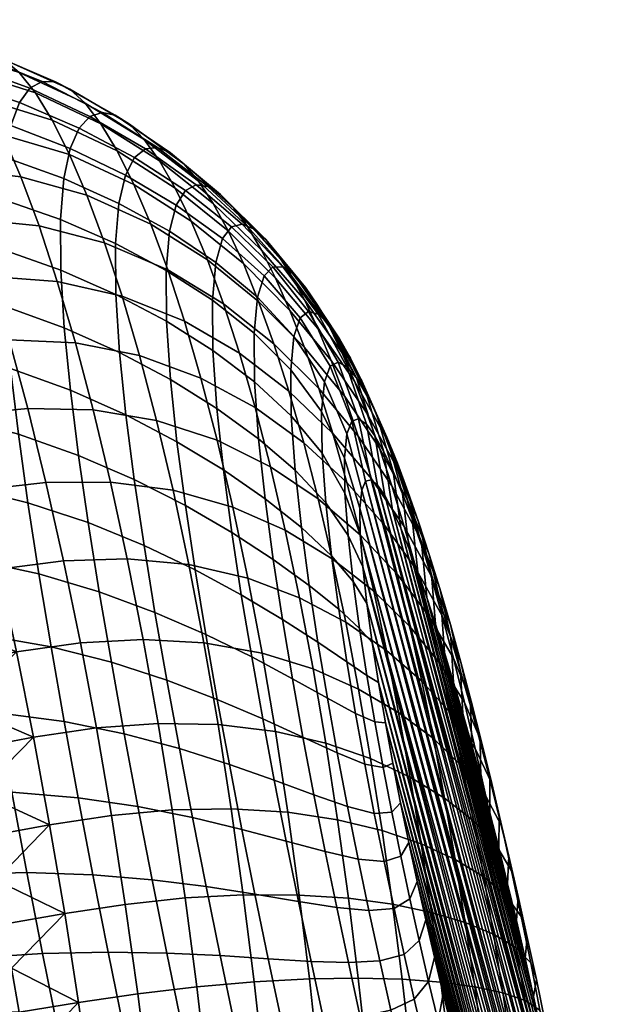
# Model space of a CAD drawing. Extents: x -120 to 2831, y -92 to 75.
# Tile 122 of 256: x 807 to 821, y 39 to 63. Entities that reach past the tile are written whole.
import ezdxf

# ---------------------------------------------------------------- set-up
doc = ezdxf.new("R2010")
doc.units = 0
doc.layers.add('GLASS', color=18, linetype='CONTINUOUS')

msp = doc.modelspace()

# ---------------------------------------------------------------- meshes
at = {"layer": 'GLASS'}
mesh = msp.add_polyface(dxfattribs=at)
corners = [(804.653, 57.973, 93.476), (803, 58.297, 93.666), (803.064, 56.872, 95.259), (804.726, 56.547, 95.036), (804.653, 59.232, 91.753), (803.004, 59.556, 91.927), (806.286, 58.79, 91.502), (806.289, 57.525, 93.212), (807.771, 58.268, 91.197), (807.777, 56.996, 92.893), (804.731, 60.288, 89.9), (803.078, 60.627, 90.067), (806.366, 59.832, 89.649), (807.854, 59.295, 89.343), (804.88, 61.126, 87.964), (803.219, 61.495, 88.118), (806.522, 60.631, 87.719), (808.017, 60.051, 87.416), (805.089, 61.75, 85.98), (803.418, 62.159, 86.107), (806.74, 61.201, 85.758), (808.241, 60.559, 85.479), (805.348, 62.171, 83.97), (803.668, 62.622, 84.055), (807.006, 61.563, 83.794), (808.51, 60.852, 83.56), (805.648, 62.398, 81.95), (803.961, 62.886, 81.979), (807.31, 61.734, 81.835), (808.815, 60.957, 81.667), (805.983, 62.435, 79.93), (804.291, 62.951, 79.895), (807.646, 61.724, 79.891), (804.653, 62.821, 77.817), (802.942, 63.153, 77.645), (802.585, 63.284, 79.779), (806.346, 62.287, 77.922), (808.006, 61.541, 77.968), (805.042, 62.497, 75.761), (803.328, 62.82, 75.534), (806.734, 61.957, 75.939), (808.388, 61.189, 76.076), (805.454, 61.982, 73.743), (803.74, 62.287, 73.464), (807.141, 61.447, 73.993), (808.786, 60.67, 74.223), (805.883, 61.281, 71.778), (804.172, 61.559, 71.452), (807.563, 60.76, 72.098), (806.326, 60.396, 69.882), (804.62, 60.642, 69.516), (807.996, 59.902, 70.267), (805.08, 59.543, 67.671), (803.364, 59.536, 67.306), (802.899, 60.676, 69.162), (806.778, 59.336, 68.07), (808.436, 58.875, 68.514), (805.548, 58.272, 65.933), (803.839, 58.223, 65.566), (807.235, 58.106, 66.358), (808.878, 57.686, 66.854), (806.018, 56.837, 64.319), (804.32, 56.748, 63.958), (807.692, 56.714, 64.761), (802.37, 57.304, 64.424)]
mesh.append_faces([[corners[k] for k in face] for face in [(0, 1, 2, 3), (4, 5, 1, 0), (6, 4, 0, 7), (8, 6, 7, 9), (10, 11, 5, 4), (12, 10, 4, 6), (13, 12, 6, 8), (14, 15, 11, 10), (16, 14, 10, 12), (17, 16, 12, 13), (18, 19, 15, 14), (20, 18, 14, 16), (21, 20, 16, 17), (22, 23, 19, 18), (24, 22, 18, 20), (25, 24, 20, 21), (26, 27, 23, 22), (28, 26, 22, 24), (29, 28, 24, 25), (30, 31, 27, 26), (32, 30, 26, 28), (33, 34, 35, 31), (36, 33, 31, 30), (37, 36, 30, 32), (38, 39, 34, 33), (40, 38, 33, 36), (41, 40, 36, 37), (42, 43, 39, 38), (44, 42, 38, 40), (45, 44, 40, 41), (46, 47, 43, 42), (48, 46, 42, 44), (49, 50, 47, 46), (51, 49, 46, 48), (52, 53, 54, 50), (55, 52, 50, 49), (56, 55, 49, 51), (57, 58, 53, 52), (59, 57, 52, 55), (60, 59, 55, 56), (61, 62, 58, 57), (63, 61, 57, 59), (62, 64, 58, 58)]])
mesh = msp.add_polyface(dxfattribs=at)
corners = [(809.159, 56.389, 92.514), (807.777, 56.996, 92.893), (807.865, 55.545, 94.375), (809.253, 54.926, 93.95), (810.433, 55.717, 92.075), (810.53, 54.249, 93.455), (811.595, 54.983, 91.571), (811.695, 53.526, 92.885), (809.151, 57.667, 90.837), (807.771, 58.268, 91.197), (810.422, 56.991, 90.427), (811.584, 56.242, 89.968), (809.236, 58.673, 88.986), (807.854, 59.295, 89.343), (810.508, 57.972, 88.591), (811.669, 57.189, 88.164), (809.403, 59.382, 87.068), (808.017, 60.051, 87.416), (810.677, 58.628, 86.691), (811.838, 57.788, 86.301), (809.63, 59.822, 85.159), (808.241, 60.559, 85.479), (810.906, 58.998, 84.819), (812.065, 58.086, 84.479), (809.901, 60.04, 83.29), (808.51, 60.852, 83.56), (811.175, 59.138, 83.007), (810.203, 60.072, 81.467), (808.815, 60.957, 81.667), (811.471, 59.094, 81.262), (809.147, 60.89, 79.803), (807.646, 61.724, 79.891), (807.31, 61.734, 81.835), (810.529, 59.94, 79.691), (811.788, 58.894, 79.579), (809.501, 60.661, 77.973), (808.006, 61.541, 77.968), (810.873, 59.658, 77.96), (812.119, 58.556, 77.953), (809.873, 60.276, 76.179), (808.388, 61.189, 76.076), (811.232, 59.233, 76.274), (810.258, 59.74, 74.43), (808.786, 60.67, 74.223), (811.601, 58.673, 74.637), (809.196, 59.989, 72.42), (807.563, 60.76, 72.098), (807.141, 61.447, 73.993), (810.653, 59.055, 72.732), (811.978, 57.98, 73.054), (809.615, 59.148, 70.678), (807.996, 59.902, 70.267), (811.054, 58.226, 71.094), (810.038, 58.152, 69.011), (808.436, 58.875, 68.514), (811.458, 57.256, 69.526), (810.461, 57.006, 67.429), (808.878, 57.686, 66.854), (811.862, 56.149, 68.039), (809.319, 56.343, 65.301), (807.692, 56.714, 64.761), (807.235, 58.106, 66.358), (810.883, 55.714, 65.946), (812.262, 54.91, 66.643), (809.754, 54.852, 63.868), (808.146, 55.171, 63.294), (811.297, 54.285, 64.575)]
mesh.append_faces([[corners[k] for k in face] for face in [(0, 1, 2, 3), (4, 0, 3, 5), (6, 4, 5, 7), (8, 9, 1, 0), (10, 8, 0, 4), (11, 10, 4, 6), (12, 13, 9, 8), (14, 12, 8, 10), (15, 14, 10, 11), (16, 17, 13, 12), (18, 16, 12, 14), (19, 18, 14, 15), (20, 21, 17, 16), (22, 20, 16, 18), (23, 22, 18, 19), (24, 25, 21, 20), (26, 24, 20, 22), (27, 28, 25, 24), (29, 27, 24, 26), (30, 31, 32, 28), (33, 30, 28, 27), (34, 33, 27, 29), (35, 36, 31, 30), (37, 35, 30, 33), (38, 37, 33, 34), (39, 40, 36, 35), (41, 39, 35, 37), (42, 43, 40, 39), (44, 42, 39, 41), (45, 46, 47, 43), (48, 45, 43, 42), (49, 48, 42, 44), (50, 51, 46, 45), (52, 50, 45, 48), (53, 54, 51, 50), (55, 53, 50, 52), (56, 57, 54, 53), (58, 56, 53, 55), (59, 60, 61, 57), (62, 59, 57, 56), (63, 62, 56, 58), (64, 65, 60, 59), (66, 64, 59, 62)]])
mesh = msp.add_polyface(dxfattribs=at)
corners = [(812.63, 55.415, 89.455), (811.584, 56.242, 89.968), (811.595, 54.983, 91.571), (812.643, 54.191, 90.99), (812.714, 56.314, 87.711), (811.669, 57.189, 88.164), (813.629, 55.329, 87.236), (813.549, 54.495, 88.879), (812.88, 56.852, 85.91), (811.838, 57.788, 86.301), (813.787, 55.801, 85.534), (814.542, 54.587, 85.194), (814.397, 54.189, 86.736), (813.101, 57.08, 84.159), (812.065, 58.086, 84.479), (813.998, 55.962, 83.887), (814.735, 54.69, 83.696), (812.329, 58.149, 82.736), (811.175, 59.138, 83.007), (810.906, 58.998, 84.819), (813.356, 57.071, 82.501), (814.239, 55.891, 82.334), (814.957, 54.571, 82.284), (812.616, 58.031, 81.076), (811.471, 59.094, 81.262), (813.631, 56.884, 80.937), (814.499, 55.647, 80.882), (815.196, 54.289, 80.965), (812.921, 57.765, 79.492), (811.788, 58.894, 79.579), (813.921, 56.557, 79.459), (814.77, 55.271, 79.519), (815.446, 53.884, 79.731), (813.237, 57.371, 77.976), (812.119, 58.556, 77.953), (814.219, 56.114, 78.057), (815.049, 54.789, 78.236), (812.462, 58.089, 76.381), (811.232, 59.233, 76.274), (810.873, 59.658, 77.96), (813.562, 56.863, 76.521), (814.524, 55.569, 76.723), (815.333, 54.217, 77.024), (812.813, 57.502, 74.863), (811.601, 58.673, 74.637), (813.893, 56.249, 75.126), (814.834, 54.932, 75.452), (813.17, 56.798, 73.402), (811.978, 57.98, 73.054), (814.228, 55.535, 73.79), (815.147, 54.211, 74.242), (812.36, 57.159, 71.531), (811.054, 58.226, 71.094), (810.653, 59.055, 72.732), (813.53, 55.982, 72), (814.566, 54.725, 72.514), (812.743, 56.212, 70.076), (811.458, 57.256, 69.526), (813.891, 55.058, 70.665), (814.903, 53.823, 71.302), (813.125, 55.143, 68.696), (811.862, 56.149, 68.039), (814.25, 54.028, 69.4), (813.503, 53.958, 67.401), (812.262, 54.91, 66.643)]
mesh.append_faces([[corners[k] for k in face] for face in [(0, 1, 2, 3), (4, 5, 1, 0), (6, 4, 0, 7), (8, 9, 5, 4), (10, 8, 4, 6), (11, 10, 6, 12), (13, 14, 9, 8), (15, 13, 8, 10), (16, 15, 10, 11), (17, 18, 19, 14), (20, 17, 14, 13), (21, 20, 13, 15), (22, 21, 15, 16), (23, 24, 18, 17), (25, 23, 17, 20), (26, 25, 20, 21), (27, 26, 21, 22), (28, 29, 24, 23), (30, 28, 23, 25), (31, 30, 25, 26), (32, 31, 26, 27), (33, 34, 29, 28), (35, 33, 28, 30), (36, 35, 30, 31), (37, 38, 39, 34), (40, 37, 34, 33), (41, 40, 33, 35), (42, 41, 35, 36), (43, 44, 38, 37), (45, 43, 37, 40), (46, 45, 40, 41), (47, 48, 44, 43), (49, 47, 43, 45), (50, 49, 45, 46), (51, 52, 53, 48), (54, 51, 48, 47), (55, 54, 47, 49), (56, 57, 52, 51), (58, 56, 51, 54), (59, 58, 54, 55), (60, 61, 57, 56), (62, 60, 56, 58), (63, 64, 61, 60)]])
mesh = msp.add_polyface(dxfattribs=at)
corners = [(803.853, 52.149, 60.372), (794.792, 53.47, 60.999), (803.607, 53.086, 60.942), (802.863, 55.717, 62.911), (794.949, 56.698, 63.54), (802.616, 56.529, 63.648), (802.37, 57.304, 64.424), (801.885, 51.938, 99.328), (800.187, 51.919, 99.505), (800.429, 49.947, 100.469), (802.14, 50.011, 100.28), (803.59, 51.828, 99.059), (803.855, 49.947, 99.982), (805.284, 51.568, 98.678), (805.556, 49.734, 99.548), (806.955, 51.158, 98.17), (807.231, 49.374, 98.967), (808.469, 50.657, 97.577), (808.746, 48.923, 98.288), (801.673, 53.768, 98.194), (799.989, 53.79, 98.353), (803.366, 53.619, 97.962), (805.051, 53.324, 97.636), (806.715, 52.88, 97.205), (808.225, 52.346, 96.698), (801.509, 55.483, 96.887), (799.838, 55.542, 97.021), (803.188, 55.306, 96.693), (804.862, 54.989, 96.423), (806.516, 54.53, 96.063), (808.02, 53.982, 95.638), (801.396, 57.068, 95.415), (799.739, 57.157, 95.522), (803.064, 56.872, 95.259), (804.726, 56.547, 95.036), (806.37, 56.089, 94.735), (807.865, 55.545, 94.375), (806.289, 57.525, 93.212), (804.653, 57.973, 93.476), (807.777, 56.996, 92.893), (806.488, 55.249, 62.842), (804.803, 55.123, 62.495), (804.32, 56.748, 63.958), (806.018, 56.837, 64.319), (808.146, 55.171, 63.294), (807.692, 56.714, 64.761), (806.952, 53.521, 61.518), (805.284, 53.363, 61.191), (808.592, 53.487, 61.971), (807.406, 51.667, 60.36), (805.757, 51.481, 60.058), (807.847, 49.701, 59.38), (806.219, 49.493, 59.108), (798.61, 50.822, 100.136), (802.863, 55.717, 62.911), (802.616, 56.529, 63.648), (803.359, 53.994, 61.556), (803.111, 54.872, 62.213), (803.607, 53.086, 60.942), (804.098, 51.186, 59.848), (803.853, 52.149, 60.372), (804.341, 50.198, 59.369), (802.37, 57.304, 64.424)]
mesh.append_faces([[corners[k] for k in face] for face in [(0, 1, 2, 2), (3, 4, 5, 5), (5, 4, 6, 6), (7, 8, 9, 10), (11, 7, 10, 12), (13, 11, 12, 14), (15, 13, 14, 16), (17, 15, 16, 18), (19, 20, 8, 7), (21, 19, 7, 11), (22, 21, 11, 13), (23, 22, 13, 15), (24, 23, 15, 17), (25, 26, 20, 19), (27, 25, 19, 21), (28, 27, 21, 22), (29, 28, 22, 23), (30, 29, 23, 24), (31, 32, 26, 25), (33, 31, 25, 27), (34, 33, 27, 28), (35, 34, 28, 29), (36, 35, 29, 30), (37, 38, 34, 35), (39, 37, 35, 36), (40, 41, 42, 43), (44, 40, 43, 45), (46, 47, 41, 40), (48, 46, 40, 44), (49, 50, 47, 46), (51, 52, 50, 49), (53, 9, 8, 8), (42, 54, 55, 55), (41, 56, 57, 57), (47, 58, 56, 56), (41, 57, 54, 54), (50, 59, 60, 60), (52, 61, 59, 50), (47, 60, 58, 58), (42, 41, 54, 54), (60, 47, 50, 50), (47, 56, 41, 41), (62, 42, 55, 55)]])
mesh = msp.add_polyface(dxfattribs=at)
corners = [(809.623, 51.74, 96.11), (808.225, 52.346, 96.698), (808.469, 50.657, 97.577), (809.868, 50.085, 96.894), (810.905, 51.088, 95.442), (811.148, 49.472, 96.124), (812.069, 50.412, 94.686), (812.308, 48.845, 95.266), (809.414, 53.36, 95.139), (808.02, 53.982, 95.638), (810.694, 52.687, 94.565), (811.86, 51.981, 93.908), (812.905, 51.257, 93.153), (813.109, 49.736, 93.83), (813.815, 50.533, 92.272), (814.011, 49.083, 92.849), (809.253, 54.926, 93.95), (807.865, 55.545, 94.375), (810.53, 54.249, 93.455), (811.695, 53.526, 92.885), (812.743, 52.765, 92.223), (813.659, 51.974, 91.445), (814.426, 51.152, 90.5), (814.571, 49.824, 91.212), (812.643, 54.191, 90.99), (811.595, 54.983, 91.571), (813.562, 53.336, 90.314), (814.337, 52.398, 89.502), (814.91, 51.397, 88.54), (814.987, 50.333, 89.367), (813.549, 54.495, 88.879), (812.63, 55.415, 89.455), (814.324, 53.449, 88.218), (814.899, 52.278, 87.473), (814.397, 54.189, 86.736), (813.629, 55.329, 87.236), (814.96, 52.89, 86.233), (815.084, 53.207, 84.928), (814.542, 54.587, 85.194), (815.239, 52.832, 70.156), (814.25, 54.028, 69.4), (813.891, 55.058, 70.665), (814.903, 53.823, 71.302), (814.606, 52.896, 68.213), (813.503, 53.958, 67.401), (813.125, 55.143, 68.696), (812.656, 53.544, 65.351), (811.297, 54.285, 64.575), (810.883, 55.714, 65.946), (812.262, 54.91, 66.643), (813.875, 52.66, 66.2), (814.956, 51.667, 67.112), (810.181, 53.224, 62.572), (808.592, 53.487, 61.971), (808.146, 55.171, 63.294), (809.754, 54.852, 63.868), (811.703, 52.726, 63.329), (813.04, 52.06, 64.173), (814.238, 51.255, 65.103), (815.298, 50.346, 66.105), (809.026, 51.674, 60.807), (807.406, 51.667, 60.36), (806.952, 53.521, 61.518), (810.595, 51.47, 61.424), (812.095, 51.047, 62.222), (813.412, 50.465, 63.122), (814.59, 49.751, 64.121), (809.446, 49.747, 59.814), (807.847, 49.701, 59.38), (810.993, 49.603, 60.439), (812.472, 49.26, 61.265)]
mesh.append_faces([[corners[k] for k in face] for face in [(0, 1, 2, 3), (4, 0, 3, 5), (6, 4, 5, 7), (8, 9, 1, 0), (10, 8, 0, 4), (11, 10, 4, 6), (12, 11, 6, 13), (14, 12, 13, 15), (16, 17, 9, 8), (18, 16, 8, 10), (19, 18, 10, 11), (20, 19, 11, 12), (21, 20, 12, 14), (22, 21, 14, 23), (24, 25, 19, 20), (26, 24, 20, 21), (27, 26, 21, 22), (28, 27, 22, 29), (30, 31, 24, 26), (32, 30, 26, 27), (33, 32, 27, 28), (34, 35, 30, 32), (36, 34, 32, 33), (37, 38, 34, 36), (39, 40, 41, 42), (43, 44, 45, 40), (46, 47, 48, 49), (50, 46, 49, 44), (51, 50, 44, 43), (52, 53, 54, 55), (56, 52, 55, 47), (57, 56, 47, 46), (58, 57, 46, 50), (59, 58, 50, 51), (60, 61, 62, 53), (63, 60, 53, 52), (64, 63, 52, 56), (65, 64, 56, 57), (66, 65, 57, 58), (67, 68, 61, 60), (69, 67, 60, 63), (70, 69, 63, 64)]])
mesh = msp.add_polyface(dxfattribs=at)
corners = [(814.987, 50.333, 89.367), (814.426, 51.152, 90.5), (814.571, 49.824, 91.212), (815.114, 49.181, 89.953), (815.252, 53.267, 83.641), (814.735, 54.69, 83.696), (814.542, 54.587, 85.194), (815.084, 53.207, 84.928), (815.447, 53.128, 82.412), (814.957, 54.571, 82.284), (815.66, 52.839, 81.253), (815.196, 54.289, 80.965), (815.884, 52.436, 80.161), (815.446, 53.884, 79.731), (815.702, 53.382, 78.573), (815.049, 54.789, 78.236), (814.77, 55.271, 79.519), (816.115, 51.943, 79.131), (815.962, 52.8, 77.484), (815.333, 54.217, 77.024), (816.352, 51.377, 78.16), (815.62, 53.566, 75.876), (814.834, 54.932, 75.452), (814.524, 55.569, 76.723), (816.226, 52.149, 76.457), (816.592, 50.75, 77.242), (815.909, 52.844, 74.789), (815.147, 54.211, 74.242), (816.491, 51.439, 75.487), (816.834, 50.069, 76.375), (815.46, 53.409, 73.092), (814.566, 54.725, 72.514), (814.228, 55.535, 73.79), (816.199, 52.056, 73.761), (816.757, 50.674, 74.573), (817.078, 49.343, 75.556), (815.774, 52.531, 72.003), (814.903, 53.823, 71.302), (816.489, 51.206, 72.79), (817.023, 49.86, 73.711), (816.086, 51.58, 70.976), (815.239, 52.832, 70.156), (816.778, 50.298, 71.877), (817.289, 49, 72.902), (815.572, 51.755, 69.082), (814.606, 52.896, 68.213), (814.25, 54.028, 69.4), (816.396, 50.56, 70.014), (817.065, 49.335, 71.023), (815.899, 50.597, 68.085), (814.956, 51.667, 67.112), (816.701, 49.473, 69.121), (816.22, 49.361, 67.172), (815.298, 50.346, 66.105), (815.63, 48.938, 65.2), (814.59, 49.751, 64.121), (814.238, 51.255, 65.103), (814.91, 51.397, 88.54), (815.356, 49.546, 88.078), (815.295, 50.362, 87.456), (814.899, 52.278, 87.473), (815.286, 51.019, 86.667), (814.96, 52.89, 86.233), (815.332, 51.471, 85.745), (815.428, 51.702, 84.748), (815.563, 51.735, 83.729), (815.725, 51.602, 82.722), (815.908, 51.338, 81.744), (816.103, 50.969, 80.803), (816.309, 50.516, 79.901), (816.521, 49.993, 79.04), (816.739, 49.413, 78.218)]
mesh.append_faces([[corners[k] for k in face] for face in [(0, 1, 2, 3), (4, 5, 6, 7), (8, 9, 5, 4), (10, 11, 9, 8), (12, 13, 11, 10), (14, 15, 16, 13), (17, 14, 13, 12), (18, 19, 15, 14), (20, 18, 14, 17), (21, 22, 23, 19), (24, 21, 19, 18), (25, 24, 18, 20), (26, 27, 22, 21), (28, 26, 21, 24), (29, 28, 24, 25), (30, 31, 32, 27), (33, 30, 27, 26), (34, 33, 26, 28), (35, 34, 28, 29), (36, 37, 31, 30), (38, 36, 30, 33), (39, 38, 33, 34), (40, 41, 37, 36), (42, 40, 36, 38), (43, 42, 38, 39), (44, 45, 46, 41), (47, 44, 41, 40), (48, 47, 40, 42), (49, 50, 45, 44), (51, 49, 44, 47), (52, 53, 50, 49), (54, 55, 56, 53), (57, 0, 58, 59), (60, 57, 59, 61), (7, 62, 63, 64), (8, 4, 65, 66), (10, 8, 66, 67), (4, 7, 64, 65), (17, 12, 68, 69), (25, 20, 70, 71), (20, 17, 69, 70), (12, 10, 67, 68), (62, 60, 61, 63)]])
mesh = msp.add_polyface(dxfattribs=at)
corners = [(820.26, 29.445, 78.656), (820.456, 29.076, 77.715), (815.75, 46.647, 88.989), (820.638, 28.812, 76.737), (820.801, 28.679, 75.73), (815.458, 48.627, 88.528), (820.935, 28.712, 74.711), (821.031, 28.943, 73.714), (815.356, 49.546, 88.078), (821.061, 29.141, 73.24), (815.295, 50.362, 87.456), (818.728, 33.766, 84.15), (818.954, 33.019, 83.478), (817.152, 39.747, 87.795), (815.563, 51.735, 83.729), (821.008, 30.868, 71.381), (820.905, 31.787, 70.931), (815.725, 51.602, 82.722), (820.771, 32.763, 70.635), (815.428, 51.702, 84.748), (821.068, 30.051, 72.003), (820.439, 34.78, 70.416), (816.103, 50.969, 80.803), (820.613, 33.767, 70.47), (820.252, 35.791, 70.454), (816.309, 50.516, 79.901), (821.077, 29.395, 72.792), (821.08, 29.7, 72.378), (815.286, 51.019, 86.667), (817.596, 37.921, 86.952), (818.273, 35.35, 85.383), (818.501, 34.544, 84.785), (817.821, 37.041, 86.468), (817.373, 38.824, 87.395), (816.511, 42.627, 88.7), (816.721, 41.65, 88.451), (819.403, 31.632, 82.024), (815.924, 45.634, 89.043), (818.047, 36.183, 85.945), (819.57, 39.606, 68.092), (819.194, 39.988, 66.6), (818.951, 41.288, 66.887), (819.333, 40.773, 68.382), (819.711, 39.192, 69.577), (819.484, 40.244, 69.873), (818.873, 38.855, 64.992), (818.164, 39.008, 63.64), (817.927, 40.62, 63.792), (818.637, 40.324, 65.168), (819.429, 38.66, 66.402), (819.8, 38.414, 67.874), (819.934, 38.118, 69.343), (818.384, 37.374, 63.621), (817.536, 37.351, 62.385), (817.318, 39.121, 62.359), (819.097, 37.361, 64.93), (819.654, 37.307, 66.3), (820.024, 37.198, 67.736), (820.15, 37.025, 69.176), (818.589, 35.726, 63.744), (817.735, 35.572, 62.572), (819.307, 35.849, 64.99), (819.869, 35.933, 66.302), (820.24, 35.961, 67.686), (820.36, 35.912, 69.085), (820.561, 34.783, 69.082), (820.446, 34.703, 67.734), (817.726, 36.223, 87.921), (817.969, 35.306, 87.348), (818.047, 36.183, 85.945), (817.821, 37.041, 86.468), (819.643, 38.764, 71.008), (819.852, 37.787, 70.759), (820.056, 36.795, 70.572), (819.429, 39.725, 71.311), (820.252, 35.791, 70.454), (820.439, 34.78, 70.416)]
mesh.append_faces([[corners[k] for k in face] for face in [(0, 1, 2, 2), (3, 4, 5, 5), (6, 7, 8, 8), (4, 6, 8, 8), (7, 9, 10, 10), (11, 12, 13, 13), (14, 15, 16, 16), (17, 16, 18, 18), (15, 19, 20, 20), (21, 22, 23, 23), (24, 25, 21, 21), (23, 17, 18, 18), (26, 27, 28, 28), (29, 30, 31, 31), (30, 29, 32, 32), (29, 11, 33, 33), (34, 35, 36, 36), (2, 37, 0, 0), (8, 5, 4, 4), (38, 30, 32, 32), (39, 40, 41, 42), (43, 39, 42, 44), (45, 46, 47, 48), (49, 45, 48, 40), (50, 49, 40, 39), (51, 50, 39, 43), (52, 53, 54, 46), (55, 52, 46, 45), (56, 55, 45, 49), (57, 56, 49, 50), (58, 57, 50, 51), (59, 60, 53, 52), (61, 59, 52, 55), (62, 61, 55, 56), (63, 62, 56, 57), (64, 63, 57, 58), (65, 66, 63, 64), (67, 68, 69, 70), (51, 43, 71, 72), (58, 51, 72, 73), (43, 44, 74, 71), (65, 64, 75, 76), (64, 58, 73, 75)]])
mesh = msp.add_polyface(dxfattribs=at)
corners = [(821.031, 28.943, 73.714), (815.295, 50.362, 87.456), (815.356, 49.546, 88.078), (821.061, 29.141, 73.24), (815.286, 51.019, 86.667), (817.184, 48.108, 76.69), (819.211, 40.667, 71.664), (817.409, 47.395, 75.981), (819.643, 38.764, 71.008), (816.96, 48.782, 77.435), (817.636, 46.648, 75.309), (817.863, 45.87, 74.674), (818.767, 42.492, 72.507), (818.09, 45.064, 74.076), (815.428, 51.702, 84.748), (821.008, 30.868, 71.381), (815.563, 51.735, 83.729), (815.725, 51.602, 82.722), (820.613, 33.767, 70.47), (815.908, 51.338, 81.744), (816.309, 50.516, 79.901), (820.252, 35.791, 70.454), (816.521, 49.993, 79.04), (820.439, 34.78, 70.416), (816.103, 50.969, 80.803), (821.08, 29.7, 72.378), (815.332, 51.471, 85.745), (817.322, 48.575, 74.783), (817.023, 49.86, 73.711), (816.757, 50.674, 74.573), (817.078, 49.343, 75.556), (817.567, 47.769, 74.055), (817.289, 49, 72.902), (817.554, 48.098, 72.144), (817.065, 49.335, 71.023), (816.778, 50.298, 71.877), (817.812, 46.928, 73.372), (817.349, 48.32, 70.229), (816.701, 49.473, 69.121), (816.396, 50.56, 70.014), (817.817, 47.155, 71.439), (818.056, 46.055, 72.733), (817.002, 48.323, 68.301), (816.22, 49.361, 67.172), (815.899, 50.597, 68.085), (817.629, 47.255, 69.498), (818.078, 46.174, 70.787), (818.299, 45.153, 72.138), (817.296, 47.113, 67.558), (816.533, 48.051, 66.347), (817.905, 46.143, 68.832), (818.337, 45.158, 70.189), (818.541, 44.222, 71.588), (817.583, 45.847, 66.896), (816.836, 46.674, 65.618), (818.176, 44.988, 68.234), (818.592, 44.108, 69.647), (817.129, 45.236, 64.992), (816.256, 45.891, 63.727), (815.95, 47.45, 64.404), (817.862, 44.531, 66.322), (818.441, 43.791, 67.708), (817.409, 43.742, 64.475), (816.548, 44.268, 63.177), (816.834, 50.069, 76.375), (816.592, 50.75, 77.242), (816.739, 49.413, 78.218), (816.96, 48.782, 77.435), (817.184, 48.108, 76.69), (817.409, 47.395, 75.981), (817.636, 46.648, 75.309), (817.863, 45.87, 74.674), (818.09, 45.064, 74.076), (818.317, 44.231, 73.514), (818.543, 43.373, 72.991)]
mesh.append_faces([[corners[k] for k in face] for face in [(0, 1, 2, 2), (3, 4, 1, 1), (5, 6, 7, 7), (8, 5, 9, 9), (6, 10, 7, 7), (11, 12, 13, 13), (12, 11, 10, 10), (14, 15, 16, 16), (17, 18, 19, 19), (20, 21, 22, 22), (23, 20, 24, 24), (19, 18, 24, 24), (25, 26, 4, 4), (27, 28, 29, 30), (31, 32, 28, 27), (33, 34, 35, 32), (36, 33, 32, 31), (37, 38, 39, 34), (40, 37, 34, 33), (41, 40, 33, 36), (42, 43, 44, 38), (45, 42, 38, 37), (46, 45, 37, 40), (47, 46, 40, 41), (48, 49, 43, 42), (50, 48, 42, 45), (51, 50, 45, 46), (52, 51, 46, 47), (53, 54, 49, 48), (55, 53, 48, 50), (56, 55, 50, 51), (57, 58, 59, 54), (60, 57, 54, 53), (61, 60, 53, 55), (62, 63, 58, 57), (64, 65, 66, 67), (27, 30, 68, 69), (31, 27, 69, 70), (41, 36, 71, 72), (52, 47, 73, 74), (47, 41, 72, 73), (36, 31, 70, 71), (30, 64, 67, 68)]])
mesh = msp.add_polyface(dxfattribs=at)
corners = [(821.08, 29.7, 72.378), (821.068, 30.051, 72.003), (815.332, 51.471, 85.745), (819.643, 38.764, 71.008), (816.96, 48.782, 77.435), (819.852, 37.787, 70.759), (819.429, 39.725, 71.311), (817.184, 48.108, 76.69), (820.056, 36.795, 70.572), (816.521, 49.993, 79.04), (819.211, 40.667, 71.664), (818.99, 41.59, 72.064), (817.636, 46.648, 75.309), (818.543, 43.373, 72.991), (818.09, 45.064, 74.076), (818.767, 42.492, 72.507), (820.252, 35.791, 70.454), (816.111, 44.623, 89.005), (820.055, 29.898, 79.558), (815.924, 45.634, 89.043), (815.75, 46.647, 88.989), (820.456, 29.076, 77.715), (815.593, 47.651, 88.824), (820.638, 28.812, 76.737), (815.458, 48.627, 88.528), (816.307, 43.619, 88.887), (819.842, 30.42, 80.419), (818.317, 44.231, 73.514), (816.739, 49.413, 78.218), (815.725, 51.602, 82.722), (815.563, 51.735, 83.729), (820.905, 31.787, 70.931), (815.428, 51.702, 84.748), (816.537, 41.213, 90.055), (816.14, 40.97, 91.657), (816.393, 39.818, 91.341), (816.77, 40.164, 89.735), (818.78, 43.264, 71.085), (818.592, 44.108, 69.647), (818.337, 45.158, 70.189), (818.541, 44.222, 71.588), (818.843, 43.026, 69.163), (818.441, 43.791, 67.708), (818.176, 44.988, 68.234), (819.018, 42.281, 70.63), (818.131, 43.168, 65.838), (817.409, 43.742, 64.475), (817.129, 45.236, 64.992), (817.862, 44.531, 66.322), (818.7, 42.557, 67.258), (819.09, 41.913, 68.74), (819.253, 41.274, 70.225), (817.675, 42.201, 64.073), (816.823, 42.591, 62.761), (816.548, 44.268, 63.177), (818.39, 41.764, 65.452), (818.951, 41.288, 66.887), (819.333, 40.773, 68.382), (819.484, 40.244, 69.873), (817.08, 40.872, 62.486), (816.102, 41.076, 61.265), (815.839, 42.927, 61.532), (817.927, 40.62, 63.792), (818.637, 40.324, 65.168), (819.194, 39.988, 66.6), (816.935, 40.689, 88.148), (816.721, 41.65, 88.451), (816.308, 42.287, 90.314), (816.511, 42.627, 88.7), (816.083, 43.386, 90.503), (816.307, 43.619, 88.887), (818.543, 43.373, 72.991), (818.767, 42.492, 72.507), (818.99, 41.59, 72.064), (819.211, 40.667, 71.664), (819.429, 39.725, 71.311)]
mesh.append_faces([[corners[k] for k in face] for face in [(0, 1, 2, 2), (3, 4, 5, 5), (6, 7, 3, 3), (8, 5, 9, 9), (10, 11, 12, 12), (13, 14, 15, 15), (15, 12, 11, 11), (6, 10, 7, 7), (16, 8, 9, 9), (17, 18, 19, 19), (20, 21, 22, 22), (22, 23, 24, 24), (25, 26, 17, 17), (14, 13, 27, 27), (4, 28, 5, 5), (29, 30, 31, 31), (28, 9, 5, 5), (32, 2, 1, 1), (33, 34, 35, 36), (37, 38, 39, 40), (41, 42, 43, 38), (44, 41, 38, 37), (45, 46, 47, 48), (49, 45, 48, 42), (50, 49, 42, 41), (51, 50, 41, 44), (52, 53, 54, 46), (55, 52, 46, 45), (56, 55, 45, 49), (57, 56, 49, 50), (58, 57, 50, 51), (59, 60, 61, 53), (62, 59, 53, 52), (63, 62, 52, 55), (64, 63, 55, 56), (33, 36, 65, 66), (67, 33, 66, 68), (69, 67, 68, 70), (37, 40, 71, 72), (44, 37, 72, 73), (73, 74, 51, 44), (58, 51, 74, 75)]])
mesh = msp.add_polyface(dxfattribs=at)
corners = [(809.048, 47.152, 98.838), (807.536, 47.539, 99.597), (807.867, 45.661, 100.061), (809.372, 45.352, 99.231), (810.439, 46.702, 97.97), (810.754, 44.984, 98.283), (811.705, 46.22, 97.006), (812.009, 44.588, 97.234), (808.746, 48.923, 98.288), (807.231, 49.374, 98.967), (810.142, 48.404, 97.509), (811.417, 47.849, 96.64), (812.569, 47.285, 95.68), (812.846, 45.734, 95.951), (813.591, 46.74, 94.622), (813.855, 45.274, 94.8), (814.468, 46.251, 93.451), (814.716, 44.878, 93.544), (815.176, 45.863, 92.12), (815.407, 44.597, 92.143), (809.868, 50.085, 96.894), (808.469, 50.657, 97.577), (811.148, 49.472, 96.124), (812.308, 48.845, 95.266), (813.341, 48.228, 94.307), (814.231, 47.653, 93.228), (814.957, 47.16, 91.978), (815.458, 46.819, 90.551), (815.656, 45.653, 90.637), (813.109, 49.736, 93.83), (812.069, 50.412, 94.686), (814.011, 49.083, 92.849), (814.753, 48.483, 91.688), (815.275, 47.999, 90.334), (814.571, 49.824, 91.212), (813.815, 50.533, 92.272), (815.114, 49.181, 89.953), (816.533, 48.051, 66.347), (815.63, 48.938, 65.2), (815.298, 50.346, 66.105), (816.22, 49.361, 67.172), (813.769, 48.769, 62.209), (812.472, 49.26, 61.265), (812.095, 51.047, 62.222), (813.412, 50.465, 63.122), (814.928, 48.156, 63.263), (814.59, 49.751, 64.121), (815.95, 47.45, 64.404), (816.836, 46.674, 65.618), (809.846, 47.722, 59.006), (808.27, 47.64, 58.59), (807.847, 49.701, 59.38), (809.446, 49.747, 59.814), (811.371, 47.637, 59.63), (810.993, 49.603, 60.439), (812.829, 47.377, 60.472), (814.108, 46.984, 61.446), (815.25, 46.48, 62.539), (816.256, 45.891, 63.727), (810.224, 45.615, 58.392), (808.672, 45.502, 58), (811.726, 45.588, 59.007), (813.164, 45.413, 59.853), (814.427, 45.121, 60.842), (815.554, 44.733, 61.96), (815.924, 45.634, 89.043), (815.75, 46.647, 88.989), (815.593, 47.651, 88.824), (814.987, 50.333, 89.367), (815.458, 48.627, 88.528), (815.356, 49.546, 88.078)]
mesh.append_faces([[corners[k] for k in face] for face in [(0, 1, 2, 3), (4, 0, 3, 5), (6, 4, 5, 7), (8, 9, 1, 0), (10, 8, 0, 4), (11, 10, 4, 6), (12, 11, 6, 13), (14, 12, 13, 15), (16, 14, 15, 17), (18, 16, 17, 19), (20, 21, 8, 10), (22, 20, 10, 11), (23, 22, 11, 12), (24, 23, 12, 14), (25, 24, 14, 16), (26, 25, 16, 18), (27, 26, 18, 28), (29, 30, 23, 24), (31, 29, 24, 25), (32, 31, 25, 26), (33, 32, 26, 27), (34, 35, 31, 32), (36, 34, 32, 33), (37, 38, 39, 40), (41, 42, 43, 44), (45, 41, 44, 46), (47, 45, 46, 38), (48, 47, 38, 37), (49, 50, 51, 52), (53, 49, 52, 54), (55, 53, 54, 42), (56, 55, 42, 41), (57, 56, 41, 45), (58, 57, 45, 47), (59, 60, 50, 49), (61, 59, 49, 53), (62, 61, 53, 55), (63, 62, 55, 56), (64, 63, 56, 57), (65, 66, 27, 28), (33, 27, 66, 67), (68, 36, 69, 70), (36, 33, 67, 69)]])
mesh = msp.add_polyface(dxfattribs=at)
corners = [(820.638, 28.812, 76.737), (815.593, 47.651, 88.824), (820.456, 29.076, 77.715), (815.924, 45.634, 89.043), (820.055, 29.898, 79.558), (820.26, 29.445, 78.656), (817.152, 39.747, 87.795), (818.954, 33.019, 83.478), (819.18, 32.306, 82.769), (816.511, 42.627, 88.7), (819.403, 31.632, 82.024), (819.625, 31.001, 81.241), (816.721, 41.65, 88.451), (819.842, 30.42, 80.419), (816.111, 44.623, 89.005), (815.286, 51.019, 86.667), (821.061, 29.141, 73.24), (821.077, 29.395, 72.792), (819.18, 31.206, 83.833), (818.973, 30.066, 84.92), (819.224, 29.318, 83.982), (819.419, 30.501, 83.001), (818.72, 30.865, 85.806), (818.271, 29.784, 86.988), (818.536, 28.921, 85.99), (818.94, 31.953, 84.622), (818.698, 32.74, 85.367), (818.464, 31.71, 86.64), (818.455, 33.563, 86.071), (818.206, 32.6, 87.422), (819.503, 34.324, 65.181), (818.776, 34.072, 64.015), (818.589, 35.726, 63.744), (819.307, 35.849, 64.99), (820.072, 34.54, 66.417), (819.869, 35.933, 66.302), (820.446, 34.703, 67.734), (820.24, 35.961, 67.686), (818.946, 32.42, 64.446), (818.072, 32.037, 63.452), (817.914, 33.798, 62.924), (819.685, 32.79, 65.517), (820.263, 33.131, 66.663), (820.64, 33.427, 67.897), (820.75, 33.641, 69.18), (820.561, 34.783, 69.082), (819.098, 30.78, 65.055), (818.209, 30.303, 64.167), (819.85, 31.254, 66.019), (820.438, 31.712, 67.061), (820.82, 32.137, 68.199), (820.924, 32.492, 69.404), (819.992, 29.729, 66.717), (819.226, 29.163, 65.867), (820.591, 30.293, 67.645), (820.977, 30.846, 68.674), (821.075, 31.35, 69.781), (821.102, 29.583, 69.364), (820.712, 28.903, 68.461), (821.194, 30.245, 70.348), (819.656, 29.843, 82.124), (819.625, 31.001, 81.241), (819.403, 31.632, 82.024), (819.18, 32.306, 82.769), (818.954, 33.019, 83.478), (818.728, 33.766, 84.15), (818.501, 34.544, 84.785), (819.889, 29.239, 81.202), (819.842, 30.42, 80.419), (820.613, 33.767, 70.47), (820.771, 32.763, 70.635), (820.439, 34.78, 70.416), (820.905, 31.787, 70.931), (821.008, 30.868, 71.381), (821.266, 29.233, 71.138), (821.068, 30.051, 72.003)]
mesh.append_faces([[corners[k] for k in face] for face in [(0, 1, 2, 2), (3, 4, 5, 5), (6, 7, 8, 8), (9, 10, 11, 11), (12, 8, 10, 10), (9, 11, 13, 13), (4, 14, 13, 13), (15, 16, 17, 17), (18, 19, 20, 21), (22, 23, 24, 19), (25, 22, 19, 18), (26, 27, 22, 25), (28, 29, 27, 26), (30, 31, 32, 33), (34, 30, 33, 35), (36, 34, 35, 37), (38, 39, 40, 31), (41, 38, 31, 30), (42, 41, 30, 34), (43, 42, 34, 36), (44, 43, 36, 45), (46, 47, 39, 38), (48, 46, 38, 41), (49, 48, 41, 42), (50, 49, 42, 43), (51, 50, 43, 44), (52, 53, 46, 48), (54, 52, 48, 49), (55, 54, 49, 50), (56, 55, 50, 51), (57, 58, 54, 55), (59, 57, 55, 56), (21, 60, 61, 62), (18, 21, 62, 63), (26, 25, 64, 65), (28, 26, 65, 66), (25, 18, 63, 64), (60, 67, 68, 61), (69, 70, 51, 44), (71, 69, 44, 45), (59, 56, 72, 73), (74, 59, 73, 75), (56, 51, 70, 72)]])
mesh = msp.add_polyface(dxfattribs=at)
corners = [(806.351, 40.58, 57.306), (794.232, 41.155, 57.384), (806.15, 41.685, 57.327), (794.333, 43.44, 57.491), (805.942, 42.787, 57.402), (805.728, 43.883, 57.529), (794.432, 45.668, 57.823), (805.508, 44.971, 57.709), (805.283, 46.047, 57.941), (794.529, 47.807, 58.363), (805.053, 47.111, 58.223), (804.819, 48.158, 58.556), (794.622, 49.833, 59.089), (804.582, 49.188, 58.939), (804.341, 50.198, 59.369), (803.504, 41.679, 102.159), (801.771, 41.438, 102.31), (802.18, 39.253, 102.251), (803.911, 39.528, 102.129), (805.231, 41.828, 101.825), (805.633, 39.728, 101.807), (806.93, 41.873, 101.271), (807.323, 39.843, 101.25), (808.586, 41.819, 100.486), (808.968, 39.878, 100.444), (803.12, 43.82, 101.988), (801.388, 43.619, 102.16), (804.848, 43.916, 101.649), (806.552, 43.891, 101.109), (808.218, 43.75, 100.358), (802.761, 45.935, 101.615), (801.033, 45.777, 101.801), (804.488, 45.976, 101.28), (806.195, 45.883, 100.767), (807.867, 45.661, 100.061), (804.155, 47.991, 100.723), (802.433, 48.004, 101.044), (805.861, 47.835, 100.245), (807.536, 47.539, 99.597), (803.855, 49.947, 99.982), (802.14, 50.011, 100.28), (805.556, 49.734, 99.548), (807.231, 49.374, 98.967), (808.27, 47.64, 58.59), (806.666, 47.418, 58.351), (806.219, 49.493, 59.108), (807.847, 49.701, 59.38), (808.672, 45.502, 58), (807.094, 45.271, 57.796), (804.582, 49.188, 58.939), (804.341, 50.198, 59.369), (805.053, 47.111, 58.223), (804.819, 48.158, 58.556), (805.508, 44.971, 57.709), (805.283, 46.047, 57.941), (805.728, 43.883, 57.529), (806.15, 41.685, 57.327), (805.942, 42.787, 57.402), (807.499, 43.074, 57.45), (806.545, 39.473, 57.338), (806.351, 40.58, 57.306), (807.877, 40.845, 57.319)]
mesh.append_faces([[corners[k] for k in face] for face in [(0, 1, 2, 2), (2, 3, 4, 4), (4, 3, 5, 5), (6, 7, 5, 5), (7, 6, 8, 8), (8, 9, 10, 10), (10, 9, 11, 11), (12, 13, 11, 11), (12, 14, 13, 13), (15, 16, 17, 18), (19, 15, 18, 20), (21, 19, 20, 22), (23, 21, 22, 24), (25, 26, 16, 15), (27, 25, 15, 19), (28, 27, 19, 21), (29, 28, 21, 23), (30, 31, 26, 25), (32, 30, 25, 27), (33, 32, 27, 28), (34, 33, 28, 29), (35, 36, 30, 32), (37, 35, 32, 33), (38, 37, 33, 34), (39, 40, 36, 35), (41, 39, 35, 37), (42, 41, 37, 38), (43, 44, 45, 46), (47, 48, 44, 43), (49, 50, 45, 45), (51, 52, 44, 44), (53, 54, 48, 48), (55, 53, 48, 48), (54, 51, 44, 44), (56, 57, 58, 58), (59, 60, 61, 61), (60, 56, 61, 61), (57, 55, 58, 58), (52, 49, 45, 45), (52, 45, 44, 44), (55, 48, 58, 58), (61, 56, 58, 58), (48, 54, 44, 44)]])
mesh = msp.add_polyface(dxfattribs=at)
corners = [(810.07, 41.692, 99.551), (808.586, 41.819, 100.486), (808.968, 39.878, 100.444), (810.438, 39.85, 99.477), (811.426, 41.52, 98.479), (811.777, 39.787, 98.364), (812.651, 41.329, 97.296), (812.984, 39.709, 97.136), (813.745, 41.145, 96.017), (814.059, 39.643, 95.811), (809.714, 43.529, 99.469), (808.218, 43.75, 100.358), (811.084, 43.255, 98.453), (812.325, 42.957, 97.329), (813.437, 42.662, 96.112), (814.414, 42.402, 94.807), (814.703, 40.996, 94.653), (815.239, 42.213, 93.411), (815.509, 40.92, 93.206), (815.89, 42.151, 91.9), (816.14, 40.97, 91.657), (816.308, 42.287, 90.314), (816.537, 41.213, 90.055), (809.372, 45.352, 99.231), (807.867, 45.661, 100.061), (810.754, 44.984, 98.283), (812.009, 44.588, 97.234), (813.137, 44.193, 96.092), (814.13, 43.828, 94.858), (814.974, 43.532, 93.527), (815.645, 43.359, 92.066), (816.083, 43.386, 90.503), (812.846, 45.734, 95.951), (811.705, 46.22, 97.006), (813.855, 45.274, 94.8), (814.716, 44.878, 93.544), (815.407, 44.597, 92.143), (815.866, 44.508, 90.615), (815.656, 45.653, 90.637), (815.176, 45.863, 92.12), (816.548, 44.268, 63.177), (815.554, 44.733, 61.96), (815.25, 46.48, 62.539), (816.256, 45.891, 63.727), (809.049, 43.306, 57.619), (807.499, 43.074, 57.45), (807.094, 45.271, 57.796), (808.672, 45.502, 58), (810.576, 43.446, 57.985), (810.224, 45.615, 58.392), (812.056, 43.474, 58.581), (811.726, 45.588, 59.007), (813.476, 43.385, 59.419), (813.164, 45.413, 59.853), (814.723, 43.197, 60.408), (814.427, 45.121, 60.842), (815.839, 42.927, 61.532), (816.823, 42.591, 62.761), (809.398, 41.072, 57.455), (807.877, 40.845, 57.319), (810.899, 41.234, 57.79), (812.358, 41.315, 58.361), (813.761, 41.309, 59.178), (814.996, 41.226, 60.152), (816.102, 41.076, 61.265), (816.307, 43.619, 88.887), (816.111, 44.623, 89.005), (815.924, 45.634, 89.043)]
mesh.append_faces([[corners[k] for k in face] for face in [(0, 1, 2, 3), (4, 0, 3, 5), (6, 4, 5, 7), (8, 6, 7, 9), (10, 11, 1, 0), (12, 10, 0, 4), (13, 12, 4, 6), (14, 13, 6, 8), (15, 14, 8, 16), (17, 15, 16, 18), (19, 17, 18, 20), (21, 19, 20, 22), (23, 24, 11, 10), (25, 23, 10, 12), (26, 25, 12, 13), (27, 26, 13, 14), (28, 27, 14, 15), (29, 28, 15, 17), (30, 29, 17, 19), (31, 30, 19, 21), (32, 33, 26, 27), (34, 32, 27, 28), (35, 34, 28, 29), (36, 35, 29, 30), (37, 36, 30, 31), (38, 39, 36, 37), (40, 41, 42, 43), (44, 45, 46, 47), (48, 44, 47, 49), (50, 48, 49, 51), (52, 50, 51, 53), (54, 52, 53, 55), (56, 54, 55, 41), (57, 56, 41, 40), (58, 59, 45, 44), (60, 58, 44, 48), (61, 60, 48, 50), (62, 61, 50, 52), (63, 62, 52, 54), (64, 63, 54, 56), (37, 31, 65, 66), (66, 67, 38, 37)]])
mesh = msp.add_polyface(dxfattribs=at)
corners = [(818.728, 33.766, 84.15), (817.152, 39.747, 87.795), (817.373, 38.824, 87.395), (816.935, 40.689, 88.148), (819.18, 32.306, 82.769), (816.721, 41.65, 88.451), (819.842, 30.42, 80.419), (816.307, 43.619, 88.887), (816.511, 42.627, 88.7), (817.726, 36.223, 87.921), (817.426, 35.498, 89.445), (817.686, 34.496, 88.825), (817.969, 35.306, 87.348), (817.166, 36.532, 90.008), (816.618, 36.026, 91.58), (816.898, 34.88, 90.988), (817.484, 37.168, 88.448), (813.663, 36.523, 96.438), (812.494, 36.36, 97.709), (812.856, 34.685, 97.169), (814.004, 34.97, 95.902), (814.698, 36.703, 95.068), (815.018, 35.276, 94.536), (815.594, 36.921, 93.618), (815.894, 35.621, 93.089), (816.338, 37.205, 92.101), (816.906, 37.598, 90.514), (817.244, 38.14, 88.927), (814.377, 38.161, 95.494), (813.322, 38.105, 96.85), (815.295, 38.254, 94.056), (816.06, 38.415, 92.547), (816.648, 38.694, 90.959), (817.006, 39.139, 89.357), (814.059, 39.643, 95.811), (812.984, 39.709, 97.136), (814.997, 39.613, 94.401), (815.783, 39.654, 92.916), (816.393, 39.818, 91.341), (816.77, 40.164, 89.735), (814.703, 40.996, 94.653), (813.745, 41.145, 96.017), (815.509, 40.92, 93.206), (816.14, 40.97, 91.657), (814.017, 39.206, 59.137), (812.63, 39.131, 58.352), (812.358, 41.315, 58.361), (813.761, 41.309, 59.178), (815.243, 39.224, 60.08), (814.996, 41.226, 60.152), (816.343, 39.194, 61.165), (816.102, 41.076, 61.265), (817.318, 39.121, 62.359), (817.08, 40.872, 62.486), (818.164, 39.008, 63.64), (817.927, 40.62, 63.792), (814.245, 37.095, 59.301), (812.87, 36.945, 58.561), (815.463, 37.211, 60.199), (816.562, 37.296, 61.237), (817.536, 37.351, 62.385), (814.442, 34.997, 59.673), (813.078, 34.779, 58.988), (815.657, 35.203, 60.512), (816.756, 35.396, 61.488), (817.735, 35.572, 62.572), (817.821, 37.041, 86.468), (817.596, 37.921, 86.952), (817.373, 38.824, 87.395), (817.152, 39.747, 87.795), (816.935, 40.689, 88.148)]
mesh.append_faces([[corners[k] for k in face] for face in [(0, 1, 2, 2), (3, 4, 5, 5), (4, 3, 1, 1), (6, 7, 8, 8), (9, 10, 11, 12), (13, 14, 15, 10), (16, 13, 10, 9), (17, 18, 19, 20), (21, 17, 20, 22), (23, 21, 22, 24), (25, 23, 24, 14), (26, 25, 14, 13), (27, 26, 13, 16), (28, 29, 17, 21), (30, 28, 21, 23), (31, 30, 23, 25), (32, 31, 25, 26), (33, 32, 26, 27), (34, 35, 29, 28), (36, 34, 28, 30), (37, 36, 30, 31), (38, 37, 31, 32), (39, 38, 32, 33), (40, 41, 34, 36), (42, 40, 36, 37), (43, 42, 37, 38), (44, 45, 46, 47), (48, 44, 47, 49), (50, 48, 49, 51), (52, 50, 51, 53), (54, 52, 53, 55), (56, 57, 45, 44), (58, 56, 44, 48), (59, 58, 48, 50), (60, 59, 50, 52), (61, 62, 57, 56), (63, 61, 56, 58), (64, 63, 58, 59), (65, 64, 59, 60), (66, 67, 16, 9), (33, 27, 68, 69), (39, 33, 69, 70), (67, 68, 27, 16)]])
mesh = msp.add_polyface(dxfattribs=at)
corners = [(793.941, 34.305, 58.485), (807.24, 35.089, 58.004), (807.391, 34.016, 58.304), (807.663, 31.918, 59.061), (793.852, 32.145, 59.312), (807.532, 32.958, 58.656), (794.035, 36.55, 57.881), (807.079, 36.173, 57.757), (806.91, 37.267, 57.564), (806.731, 38.368, 57.424), (794.133, 38.846, 57.513), (806.545, 39.473, 57.338), (794.332, 36.82, 101.944), (800.885, 36.749, 101.944), (800.665, 37.836, 102.124), (801.11, 35.672, 101.712), (794.235, 34.68, 101.404), (801.339, 34.609, 101.43), (801.573, 33.561, 101.097), (794.142, 32.654, 100.678), (801.811, 32.531, 100.714), (794.431, 39.048, 102.276), (800.451, 38.932, 102.251), (800.243, 40.034, 102.326), (794.232, 41.155, 57.384), (793.941, 34.305, 58.485), (793.852, 32.145, 59.312), (792.313, 32.183, 59.303), (792.339, 34.344, 58.475), (794.133, 38.846, 57.513), (794.035, 36.55, 57.881), (792.362, 36.591, 57.871), (792.381, 38.889, 57.503), (794.232, 41.155, 57.384), (792.395, 41.199, 57.373), (794.332, 36.82, 101.944), (794.431, 39.048, 102.276), (791.558, 39.118, 102.259), (791.553, 36.888, 101.928), (794.532, 41.333, 102.383), (791.568, 41.405, 102.365), (794.142, 32.654, 100.678), (794.235, 34.68, 101.404), (791.552, 34.746, 101.388), (791.555, 32.718, 100.663), (804.776, 35.271, 101.46), (803.058, 34.95, 101.513), (803.519, 32.87, 100.84), (805.225, 33.202, 100.825), (804.337, 37.386, 101.895), (802.61, 37.084, 101.985), (803.911, 39.528, 102.129), (802.18, 39.253, 102.251), (805.633, 39.728, 101.807), (806.05, 37.632, 101.594), (801.573, 33.561, 101.097), (801.811, 32.531, 100.714), (801.11, 35.672, 101.712), (801.339, 34.609, 101.43), (800.885, 36.749, 101.944), (800.451, 38.932, 102.251), (800.665, 37.836, 102.124), (800.243, 40.034, 102.326)]
mesh.append_faces([[corners[k] for k in face] for face in [(0, 1, 2, 2), (3, 4, 5, 5), (2, 5, 0, 0), (1, 6, 7, 7), (8, 7, 6, 6), (9, 8, 10, 10), (9, 10, 11, 11), (12, 13, 14, 14), (15, 16, 17, 17), (18, 19, 20, 20), (16, 18, 17, 17), (21, 22, 23, 23), (21, 14, 22, 22), (13, 12, 15, 15), (0, 6, 1, 1), (6, 10, 8, 8), (4, 0, 5, 5), (10, 24, 11, 11), (12, 14, 21, 21), (19, 18, 16, 16), (16, 15, 12, 12), (25, 26, 27, 28), (29, 30, 31, 32), (33, 29, 32, 34), (30, 25, 28, 31), (35, 36, 37, 38), (36, 39, 40, 37), (41, 42, 43, 44), (42, 35, 38, 43), (45, 46, 47, 48), (49, 50, 46, 45), (51, 52, 50, 49), (53, 51, 49, 54), (55, 56, 47, 47), (57, 58, 46, 46), (59, 57, 50, 50), (58, 55, 46, 46), (60, 61, 52, 52), (62, 60, 52, 52), (61, 59, 50, 50), (57, 46, 50, 50), (52, 61, 50, 50), (46, 55, 47, 47)]])
mesh = msp.add_polyface(dxfattribs=at)
corners = [(806.914, 33.522, 100.584), (805.225, 33.202, 100.825), (805.68, 31.196, 99.995), (807.353, 31.543, 99.79), (808.563, 33.83, 100.075), (808.984, 31.904, 99.314), (810.158, 34.13, 99.285), (810.559, 32.286, 98.555), (811.574, 34.409, 98.309), (811.955, 32.663, 97.604), (812.856, 34.685, 97.169), (813.217, 33.051, 96.487), (806.478, 35.558, 101.186), (804.776, 35.271, 101.46), (808.144, 35.805, 100.652), (809.757, 36.02, 99.844), (811.193, 36.197, 98.856), (812.494, 36.36, 97.709), (806.05, 37.632, 101.594), (804.337, 37.386, 101.895), (807.729, 37.815, 101.043), (809.359, 37.94, 100.23), (810.813, 38.015, 99.245), (812.134, 38.064, 98.108), (813.322, 38.105, 96.85), (813.663, 36.523, 96.438), (807.323, 39.843, 101.25), (805.633, 39.728, 101.807), (808.968, 39.878, 100.444), (810.438, 39.85, 99.477), (811.777, 39.787, 98.364), (812.984, 39.709, 97.136), (809.716, 38.824, 57.511), (808.225, 38.607, 57.407), (807.877, 40.845, 57.319), (809.398, 41.072, 57.455), (811.191, 39.002, 57.814), (810.899, 41.234, 57.79), (812.63, 39.131, 58.352), (812.358, 41.315, 58.361), (810, 36.582, 57.792), (808.539, 36.38, 57.715), (811.451, 36.773, 58.061), (812.87, 36.945, 58.561), (810.249, 34.372, 58.297), (808.817, 34.189, 58.244), (811.675, 34.569, 58.533), (813.078, 34.779, 58.988), (810.46, 32.216, 59.024), (809.057, 32.055, 58.991), (811.864, 32.415, 59.227), (813.252, 32.655, 59.634), (806.731, 38.368, 57.424), (806.545, 39.473, 57.338), (807.079, 36.173, 57.757), (806.91, 37.267, 57.564), (807.391, 34.016, 58.304), (807.24, 35.089, 58.004), (807.532, 32.958, 58.656)]
mesh.append_faces([[corners[k] for k in face] for face in [(0, 1, 2, 3), (4, 0, 3, 5), (6, 4, 5, 7), (8, 6, 7, 9), (10, 8, 9, 11), (12, 13, 1, 0), (14, 12, 0, 4), (15, 14, 4, 6), (16, 15, 6, 8), (17, 16, 8, 10), (18, 19, 13, 12), (20, 18, 12, 14), (21, 20, 14, 15), (22, 21, 15, 16), (23, 22, 16, 17), (24, 23, 17, 25), (26, 27, 18, 20), (28, 26, 20, 21), (29, 28, 21, 22), (30, 29, 22, 23), (31, 30, 23, 24), (32, 33, 34, 35), (36, 32, 35, 37), (38, 36, 37, 39), (40, 41, 33, 32), (42, 40, 32, 36), (43, 42, 36, 38), (44, 45, 41, 40), (46, 44, 40, 42), (47, 46, 42, 43), (48, 49, 45, 44), (50, 48, 44, 46), (51, 50, 46, 47), (52, 53, 33, 33), (54, 55, 41, 41), (56, 57, 45, 45), (58, 56, 45, 45), (57, 54, 41, 41), (33, 55, 52, 52), (53, 34, 33, 33), (55, 33, 41, 41), (58, 45, 49, 49), (45, 57, 41, 41)]])

doc.saveas('drawing.dxf')
